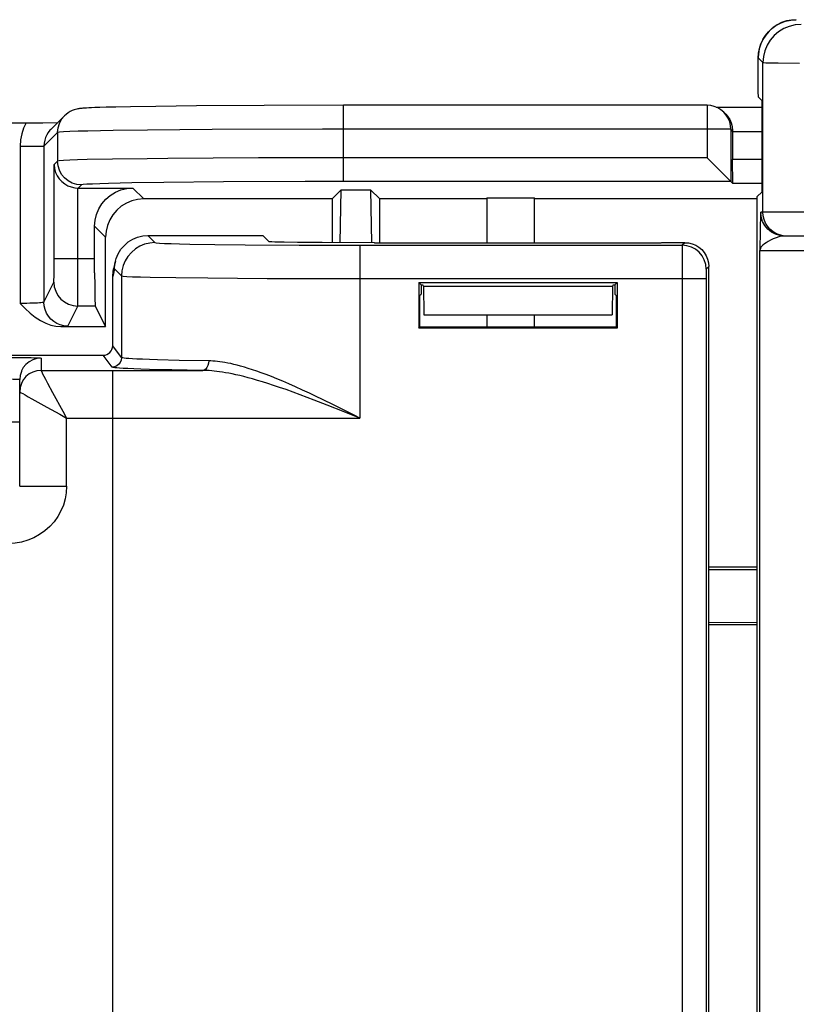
# Model space of a CAD drawing. Header units: millimetres. Extents: x 0 to 210, y 0 to 297.
# Tile 12 of 43: x 60.87 to 66.29, y 154.79 to 161.68. Entities that reach past the tile are written whole.
import ezdxf

# ---------------------------------------------------------------- set-up
doc = ezdxf.new("R2010")
doc.units = ezdxf.units.MM
doc.header["$LTSCALE"] = 19.36
doc.layers.get('0').update_dxf_attribs({"linetype": 'CONTINUOUS'})

msp = doc.modelspace()

# ---------------------------------------------------------------- linework, layer by layer
at = {"color": 9, "linetype": 'Continuous'}
for p, q in [((66.255293, 161.672262), (66.294426, 161.675156)), ((66.027782, 161.408512), (66.061212, 161.375082)), ((66.061212, 160.328472), (66.061212, 161.375082)), ((66.168365, 161.373029), (66.317179, 161.372146)), ((63.129885, 160.542985), (63.129885, 161.076275)), ((65.67061, 161.076261), (65.67061, 160.709637)), ((61.130057, 160.885923), (61.034123, 160.78999)), ((61.130057, 160.885923), (61.130057, 160.685952)), ((61.51806, 160.899819), (61.340973, 160.896344)), ((61.75864, 160.903076), (61.51806, 160.899819)), ((62.210422, 160.906922), (61.75864, 160.903076)), ((62.983214, 160.909548), (62.210422, 160.906922)), ((65.837263, 160.909609), (62.983214, 160.909548)), ((65.837263, 160.909609), (65.837263, 160.542985)), ((65.848694, 160.898178), (65.837263, 160.909609)), ((60.867471, 160.78999), (60.867471, 159.690831)), ((60.867471, 160.78999), (61.034123, 160.78999)), ((61.034123, 160.78999), (61.034123, 159.699445)), ((61.106091, 159.959047), (61.106179, 160.662074)), ((61.130057, 160.685952), (61.106179, 160.662074)), ((61.514475, 160.699788), (61.337703, 160.696294)), ((62.53501, 160.708551), (61.901399, 160.704576)), ((65.67061, 160.709637), (62.53501, 160.708551)), ((61.296709, 160.519299), (61.274985, 160.497575)), ((61.649178, 160.533136), (61.486624, 160.529641)), ((61.872165, 160.536438), (61.649178, 160.533136)), ((62.290875, 160.540324), (61.872165, 160.536438)), ((62.860994, 160.542725), (62.290875, 160.540324)), ((65.837263, 160.542985), (62.860994, 160.542725)), ((61.272508, 159.8312), (61.272832, 160.497575)), ((61.655585, 160.497575), (61.731947, 160.421213)), ((69.165618, 160.328472), (66.046154, 160.328472)), ((61.388941, 160.230931), (61.465303, 160.154569)), ((66.041757, 160.205562), (66.039394, 160.061805)), ((61.761706, 160.165382), (61.810865, 160.116223)), ((62.228922, 160.103223), (62.440353, 160.100933)), ((65.515318, 160.115636), (65.497387, 160.097705)), ((66.21283, 160.161805), (66.193314, 160.160188)), ((62.440353, 160.100933), (62.819685, 160.098548)), ((62.819685, 160.098548), (65.497387, 160.097705)), ((63.244075, 160.097705), (63.244075, 158.889193)), ((65.496965, 160.066881), (65.496561, 159.930473)), ((66.039394, 144.028472), (66.039394, 160.061805)), ((66.039394, 160.061805), (67.03197, 160.061805)), ((61.106179, 160.005942), (61.388941, 160.005942)), ((61.105855, 159.918571), (61.106091, 159.959047)), ((61.528495, 159.931967), (61.515303, 159.877973)), ((61.528495, 159.931967), (61.577552, 159.88291)), ((65.496561, 159.930473), (65.496761, 152.366525)), ((65.663307, 159.899232), (65.663189, 159.874197)), ((65.68197, 159.948984), (65.664039, 159.931053)), ((61.034123, 159.699445), (61.104055, 159.839332)), ((61.271964, 159.73986), (61.272508, 159.8312)), ((61.577552, 159.88291), (61.577552, 159.312132)), ((61.956427, 159.871243), (62.181418, 159.8687)), ((62.181418, 159.8687), (62.595356, 159.865872)), ((62.595356, 159.865872), (65.663178, 159.864392)), ((65.663189, 159.874197), (65.66322, 152.505437)), ((61.200776, 159.532836), (61.270707, 159.672723)), ((61.39319, 159.672723), (61.270707, 159.672723)), ((61.577552, 159.312132), (61.515303, 159.395133)), ((61.015303, 159.308353), (61.015303, 159.222588)), ((61.510891, 159.245475), (61.448646, 159.328472)), ((62.187257, 159.289132), (61.979926, 159.292811)), ((61.015303, 159.222588), (62.144984, 159.222476)), ((61.515303, 153.1678), (61.515303, 159.222476)), ((62.144984, 159.222476), (61.92936, 159.226154)), ((61.095365, 159.066904), (61.166231, 158.937509)), ((63.01466, 158.980354), (62.924876, 159.015125)), ((63.063634, 158.978904), (62.981352, 159.019076)), ((61.055263, 158.965062), (61.144785, 158.915969)), ((61.166231, 158.937509), (61.193309, 158.889238)), ((63.133873, 158.933233), (63.01466, 158.980354)), ((63.244075, 158.889193), (63.133873, 158.933233)), ((61.144785, 158.915969), (61.193211, 158.88914)), ((61.193211, 158.411805), (61.193211, 158.889238)), ((61.193211, 158.889238), (63.244075, 158.889193)), ((60.865303, 158.411805), (61.193211, 158.411805))]:
    msp.add_line(p, q, dxfattribs=at)
at = {"color": 7, "linetype": 'Continuous'}
for p, q in [((66.027782, 161.171825), (66.027782, 161.408512)), ((66.029269, 161.133972), (66.027782, 161.171825)), ((61.817102, 161.069043), (61.640629, 161.0663)), ((62.101145, 161.072147), (61.817102, 161.069043)), ((62.57384, 161.075146), (62.101145, 161.072147)), ((63.129885, 161.076275), (62.57384, 161.075146)), ((65.67061, 161.076261), (63.129885, 161.076261)), ((66.029269, 161.133972), (66.055012, 161.108229)), ((66.055012, 160.472363), (66.055012, 161.108229)), ((61.178858, 161.003774), (61.083039, 160.907955)), ((61.34955, 161.058223), (61.333175, 161.057354)), ((61.368263, 161.059086), (61.34955, 161.058223)), ((61.389504, 161.059946), (61.368263, 161.059086)), ((61.426448, 161.061237), (61.389504, 161.059946)), ((61.469837, 161.062525), (61.426448, 161.061237)), ((61.53812, 161.064227), (61.469837, 161.062525)), ((61.640629, 161.0663), (61.53812, 161.064227)), ((65.735206, 161.062705), (66.055012, 161.062705)), ((65.801407, 161.014514), (65.788462, 161.02746)), ((65.801398, 161.01451), (65.814599, 160.999592)), ((65.814599, 160.999592), (65.828907, 160.977886)), ((60.293856, 160.954546), (60.939373, 160.954569)), ((60.939373, 160.954569), (61.02786, 160.954929)), ((61.02786, 160.954929), (61.130963, 160.955879)), ((65.828907, 160.977886), (65.839686, 160.953597)), ((65.848637, 160.893857), (65.848694, 160.898178)), ((65.848637, 160.893857), (65.848637, 160.698278)), ((65.848637, 160.893857), (66.055012, 160.893857)), ((65.820146, 160.560028), (65.725894, 160.654354)), ((65.850818, 160.52943), (65.848637, 160.698278)), ((66.055012, 160.698278), (65.848637, 160.698278)), ((65.850818, 160.52943), (65.837263, 160.542985)), ((66.055012, 160.52943), (65.850818, 160.52943)), ((61.272832, 160.497575), (61.655585, 160.497575)), ((63.048637, 160.421213), (63.112919, 160.485495)), ((63.105658, 160.115698), (63.112919, 160.485495)), ((63.112919, 160.485495), (63.317688, 160.485495)), ((63.317688, 160.485495), (63.324958, 160.115228)), ((63.38197, 160.421213), (63.317688, 160.485495)), ((66.055012, 160.472363), (66.01884, 160.436191)), ((63.048637, 160.421213), (61.731947, 160.421213)), ((63.048637, 160.421213), (63.048637, 160.115688)), ((63.38197, 160.111857), (63.38197, 160.421213)), ((64.13197, 160.421213), (63.38197, 160.421213)), ((64.13197, 160.42994), (64.13197, 160.111181)), ((64.13197, 160.42994), (64.465303, 160.42994)), ((64.465303, 160.111181), (64.465303, 160.42994)), ((66.018841, 160.421213), (64.465303, 160.421213)), ((66.018817, 160.436145), (66.018817, 143.654132)), ((66.018841, 160.436145), (66.01884, 160.436191)), ((61.389147, 159.904602), (61.388941, 160.230931)), ((61.465303, 159.528472), (61.465303, 160.154569)), ((61.761706, 160.165382), (62.565557, 160.165382)), ((62.608844, 160.122096), (62.565557, 160.165382)), ((62.980451, 160.115855), (62.80663, 160.116967)), ((63.345728, 160.115636), (62.980451, 160.115855)), ((63.347483, 160.113003), (63.345728, 160.115636)), ((65.267215, 160.111404), (63.430058, 160.111404)), ((65.310328, 160.111778), (65.267215, 160.111404)), ((65.515318, 160.115636), (65.351546, 160.115636)), ((69.165618, 160.161805), (66.212806, 160.161805)), ((61.535166, 159.987443), (61.52199, 159.933515)), ((61.389147, 159.904602), (61.389747, 159.812854)), ((65.68197, 152.441293), (65.68197, 159.948984)), ((61.515303, 159.395133), (61.515303, 159.877973)), ((63.65557, 159.838204), (63.65557, 159.518739)), ((63.65557, 159.838204), (63.672152, 159.821623)), ((63.65557, 159.838204), (65.041703, 159.838204)), ((65.025121, 159.821623), (65.041703, 159.838204)), ((65.041703, 159.838204), (65.041703, 159.518739)), ((61.389747, 159.812854), (61.390684, 159.739385)), ((63.672152, 159.821623), (63.672152, 159.756047)), ((63.672152, 159.820568), (63.680195, 159.820237)), ((63.680195, 159.820237), (63.683123, 159.819893)), ((63.688515, 159.811805), (63.683123, 159.819893)), ((63.688515, 159.811805), (63.689523, 159.611805)), ((63.688515, 159.811805), (65.008758, 159.811805)), ((65.008758, 159.811805), (65.00775, 159.611805)), ((65.01415, 159.819893), (65.008758, 159.811805)), ((65.025121, 159.821623), (65.025121, 159.756047)), ((63.661243, 159.745138), (63.672152, 159.756047)), ((63.661243, 159.745138), (63.661243, 159.524411)), ((65.03603, 159.745138), (65.025121, 159.756047)), ((65.03603, 159.745138), (65.03603, 159.524411)), ((61.39319, 159.672723), (61.465303, 159.528472)), ((63.689523, 159.611805), (65.00775, 159.611805)), ((64.13197, 159.611805), (64.13197, 159.524411)), ((64.465303, 159.524411), (64.465303, 159.611805)), ((61.153583, 159.528472), (61.465303, 159.528472)), ((63.65557, 159.518739), (63.661243, 159.524411)), ((65.041703, 159.518739), (63.65557, 159.518739)), ((65.03603, 159.524411), (63.661243, 159.524411)), ((65.03603, 159.524411), (65.041703, 159.518739)), ((60.525531, 159.328472), (61.448646, 159.328472)), ((60.79517, 159.3134), (60.871232, 159.312827)), ((60.868185, 159.187634), (60.865303, 159.158375)), ((60.865303, 158.411805), (60.865303, 159.158375)), ((60.52101, 158.861805), (60.865303, 158.861805)), ((66.018817, 157.845138), (65.68197, 157.845138)), ((65.68197, 157.830503), (66.018817, 157.828867)), ((65.68197, 157.459774), (66.018817, 157.46141)), ((65.68197, 157.445138), (66.018817, 157.445138))]:
    msp.add_line(p, q, dxfattribs=at)
for points in [[(66.294426, 161.675177), (66.259778, 161.672908), (66.22549, 161.666111), (66.192041, 161.654739), (66.160166, 161.638914), (66.130529, 161.618861), (66.103773, 161.594957), (66.080479, 161.567684), (66.061101, 161.537624), (66.045995, 161.505424), (66.035369, 161.471753), (66.029327, 161.437327), (66.027761, 161.408512)], [(65.788462, 161.02746), (65.767801, 161.045002), (65.745369, 161.058565), (65.721253, 161.068389), (65.696131, 161.0743), (65.67061, 161.076261)], [(61.333175, 161.057354), (61.325795, 161.056915), (61.3189, 161.056469), (61.312455, 161.056014), (61.306385, 161.055544), (61.300643, 161.055053), (61.295106, 161.054525), (61.289709, 161.053947), (61.28422, 161.053278), (61.278546, 161.052482), (61.272201, 161.05144), (61.26482, 161.04999), (61.255982, 161.047868), (61.245057, 161.044596), (61.232498, 161.039849), (61.218504, 161.033166), (61.203738, 161.024274), (61.189003, 161.013117), (61.178956, 161.003873)], [(65.837263, 160.909609), (65.835195, 160.935809), (65.829036, 160.96135), (65.818951, 160.985582), (65.805168, 161.007954), (65.788462, 161.02746)], [(65.839686, 160.953597), (65.8462, 160.927065), (65.848694, 160.898178)], [(61.082982, 160.907898), (61.077087, 160.901693), (61.064397, 160.885775), (61.053934, 160.868793), (61.045598, 160.850748), (61.039848, 160.833276)], [(61.106179, 160.662074), (61.10903, 160.633849), (61.11643, 160.607262), (61.127713, 160.583056), (61.142365, 160.561406), (61.16001, 160.542462), (61.180061, 160.526625), (61.20187, 160.51416), (61.225166, 160.505075), (61.249755, 160.49947), (61.274985, 160.497575)], [(65.725894, 160.654354), (65.699387, 160.681155), (65.67061, 160.709637)], [(65.837263, 160.542985), (65.835242, 160.545038), (65.820146, 160.560028)], [(61.388941, 160.230931), (61.392363, 160.273142), (61.401992, 160.313335), (61.418057, 160.351964), (61.439864, 160.387665), (61.467079, 160.419437), (61.498851, 160.446652), (61.534552, 160.468459), (61.573181, 160.484525), (61.613374, 160.494153), (61.655585, 160.497575)], [(61.731947, 160.421213), (61.689736, 160.41779), (61.649544, 160.408162), (61.610915, 160.392097), (61.575213, 160.370289), (61.543441, 160.343075), (61.516227, 160.311303), (61.494419, 160.275601), (61.478354, 160.236972), (61.468726, 160.19678), (61.465303, 160.154569)], [(66.212806, 160.161805), (66.180292, 160.165008), (66.149029, 160.174493), (66.120216, 160.189895), (66.107029, 160.199681)], [(61.535166, 159.987444), (61.539837, 160.003919), (61.553848, 160.037841), (61.573022, 160.069172), (61.59682, 160.097049), (61.624694, 160.120858), (61.656038, 160.140047), (61.689976, 160.154063), (61.72555, 160.162556), (61.76191, 160.165382)], [(62.80663, 160.116967), (62.714509, 160.118158), (62.677992, 160.118859), (62.648814, 160.119618), (62.62728, 160.120418), (62.614027, 160.121242), (62.608844, 160.122096)], [(63.430058, 160.111404), (63.386945, 160.111778), (63.370416, 160.112041), (63.357965, 160.112339), (63.350412, 160.112658), (63.347483, 160.113003)], [(65.34979, 160.113003), (65.346861, 160.112658), (65.339308, 160.112339), (65.326858, 160.112041), (65.310328, 160.111778)], [(65.515318, 160.115636), (65.541699, 160.113497), (65.56682, 160.107479), (65.590963, 160.097439), (65.613276, 160.083809), (65.633134, 160.0668), (65.650143, 160.046942), (65.663772, 160.024629), (65.673813, 160.000486), (65.679831, 159.975365), (65.68197, 159.948984)], [(61.528495, 159.931967), (61.531336, 159.968343), (61.535166, 159.987444)], [(61.515303, 159.877973), (61.518305, 159.915002), (61.522005, 159.933511)], [(65.01415, 159.819893), (65.017078, 159.820237), (65.024632, 159.820556), (65.025121, 159.820568)], [(60.867471, 159.690831), (60.902821, 159.655356), (60.938426, 159.623579), (60.974284, 159.595157), (61.010397, 159.571117), (61.047004, 159.552391), (61.083389, 159.538917), (61.118835, 159.530975), (61.153583, 159.528472)], [(61.390684, 159.739385), (61.391253, 159.711828), (61.391869, 159.691151), (61.392513, 159.678211), (61.39319, 159.672723)], [(61.448646, 159.328472), (61.461887, 159.329837), (61.474156, 159.333546), (61.485659, 159.339736), (61.49578, 159.347994), (61.504039, 159.358116), (61.510229, 159.36962), (61.513938, 159.381891), (61.515303, 159.395133)], [(60.878546, 159.219989), (60.876721, 159.215769), (60.868185, 159.187634)], [(60.894003, 159.16083), (60.890588, 159.155935), (60.876724, 159.130003), (60.868186, 159.101864), (60.865303, 159.0726)]]:
    msp.add_lwpolyline(points, dxfattribs=at)
at = {"color": 9, "linetype": 'Continuous'}
for points in [[(66.060593, 161.536619), (66.078253, 161.564581), (66.099364, 161.590277), (66.123875, 161.613452), (66.151818, 161.633794), (66.18339, 161.65092), (66.218066, 161.663976), (66.255293, 161.672262)], [(66.327856, 161.641726), (66.286149, 161.638437), (66.245469, 161.628665), (66.206816, 161.61265), (66.171143, 161.590787), (66.139328, 161.563613), (66.112154, 161.531798), (66.09029, 161.496125), (66.074274, 161.457472), (66.064502, 161.416791), (66.061212, 161.375082)], [(66.027782, 161.408512), (66.029873, 161.441792), (66.036107, 161.474577), (66.046412, 161.506389)], [(66.061212, 161.375082), (66.066597, 161.374628), (66.080577, 161.374195), (66.102435, 161.373781), (66.168365, 161.373029)], [(61.130057, 160.885923), (61.133254, 160.918439), (61.142734, 160.949705), (61.158133, 160.978519), (61.178858, 161.003774)], [(60.910912, 160.954546), (60.892468, 160.917103), (60.879079, 160.877196), (60.870747, 160.834825), (60.867471, 160.78999)], [(61.340973, 160.896344), (61.272952, 160.894523), (61.216394, 160.892591), (61.172365, 160.890529), (61.14246, 160.888303), (61.130057, 160.885923)], [(61.039848, 160.833276), (61.035486, 160.811233), (61.034123, 160.78999)], [(61.337703, 160.696294), (61.270519, 160.694478), (61.214897, 160.692561), (61.171667, 160.690518), (61.142266, 160.68831), (61.130057, 160.685952)], [(61.296709, 160.519299), (61.2642, 160.522507), (61.232941, 160.531993), (61.204131, 160.547395), (61.178878, 160.568121), (61.158153, 160.593374), (61.142751, 160.622183), (61.133264, 160.653443), (61.130057, 160.685952)], [(61.901399, 160.704576), (61.757434, 160.703091), (61.514475, 160.699788)], [(61.486624, 160.529641), (61.425466, 160.527826), (61.374106, 160.525908), (61.334852, 160.523865), (61.309222, 160.521658), (61.296709, 160.519299)], [(66.046154, 160.328472), (66.045365, 160.323217), (66.044625, 160.312467), (66.043932, 160.295335), (66.043294, 160.274479), (66.042727, 160.252079), (66.041757, 160.205562)], [(66.107029, 160.199681), (66.094963, 160.210623), (66.074238, 160.235879), (66.058838, 160.264693), (66.049356, 160.295958), (66.046154, 160.328472)], [(66.227865, 160.161805), (66.201794, 160.163857), (66.176366, 160.169962), (66.152206, 160.17997), (66.129909, 160.193635), (66.110024, 160.21062), (66.09304, 160.230507), (66.079376, 160.252806), (66.069369, 160.276969), (66.063264, 160.302399), (66.061212, 160.328472)], [(61.810865, 160.116223), (61.774371, 160.113345), (61.738776, 160.104795), (61.704955, 160.090782), (61.673741, 160.071651), (61.645903, 160.047874), (61.622125, 160.020036), (61.602995, 159.988822), (61.588981, 159.955001), (61.58043, 159.919405), (61.577552, 159.88291)], [(61.810865, 160.116223), (61.819912, 160.114378), (61.841771, 160.112586), (61.87661, 160.110844), (61.923924, 160.109161), (61.98352, 160.107539), (62.054633, 160.105999), (62.228922, 160.103223)], [(66.193314, 160.160188), (66.173366, 160.155809), (66.152712, 160.149363), (66.132751, 160.141558), (66.114298, 160.133107), (66.097673, 160.124385), (66.083289, 160.115681), (66.07108, 160.107155), (66.061095, 160.098868), (66.053176, 160.090881), (66.047219, 160.083189), (66.043038, 160.075797), (66.040482, 160.06864), (66.039394, 160.061805)], [(65.497387, 160.097705), (65.497275, 160.095432), (65.497168, 160.089444), (65.496965, 160.066881)], [(65.664039, 159.931053), (65.660832, 159.963561), (65.651346, 159.994821), (65.635944, 160.02363), (65.615219, 160.048883), (65.589966, 160.069609), (65.561156, 160.085011), (65.529896, 160.094498), (65.497387, 160.097705)], [(61.104055, 159.839332), (61.10433, 159.84127), (61.104594, 159.845625), (61.104848, 159.852458), (61.105088, 159.861589), (61.105312, 159.872904), (61.105516, 159.886262), (61.105855, 159.918571)], [(65.664039, 159.931053), (65.663928, 159.930384), (65.66382, 159.928693), (65.663716, 159.92595), (65.663617, 159.922246), (65.663526, 159.917629), (65.663442, 159.912198), (65.663307, 159.899232)], [(61.104055, 159.839332), (61.107266, 159.806836), (61.116756, 159.775588), (61.132159, 159.746788), (61.152885, 159.721543), (61.178136, 159.700822), (61.206944, 159.685422), (61.238201, 159.675934), (61.270707, 159.672723)], [(61.577552, 159.88291), (61.58771, 159.881065), (61.613489, 159.879272), (61.654068, 159.87753), (61.709016, 159.875848), (61.778257, 159.874226), (61.956427, 159.871243)], [(61.034123, 159.699445), (61.032512, 159.698337), (61.028387, 159.697287), (61.022047, 159.696295), (61.013584, 159.69536), (61.003011, 159.694478), (60.99021, 159.693655), (60.97489, 159.692885), (60.957104, 159.692201), (60.936672, 159.691623), (60.914385, 159.691184), (60.891228, 159.690924), (60.867471, 159.690831)], [(61.200776, 159.532836), (61.174711, 159.534895), (61.149288, 159.541004), (61.125132, 159.551013), (61.102838, 159.564676), (61.082955, 159.581655), (61.065971, 159.601533), (61.052305, 159.623821), (61.042294, 159.647971), (61.036183, 159.673388), (61.034123, 159.699445)], [(61.270707, 159.672723), (61.270982, 159.676456), (61.271246, 159.685309), (61.2715, 159.69898), (61.271964, 159.73986)], [(61.153583, 159.528472), (61.167418, 159.529142), (61.178911, 159.529839), (61.188103, 159.530565), (61.194867, 159.53131), (61.199077, 159.532066), (61.200776, 159.532836)], [(60.871232, 159.312827), (60.923075, 159.31213), (60.945269, 159.311716), (60.963778, 159.311287), (60.97893, 159.310855), (60.991164, 159.310411), (61.001128, 159.30995), (61.008518, 159.30946), (61.013232, 159.308926), (61.015303, 159.308353)], [(61.015303, 159.308353), (60.98604, 159.305471), (60.957901, 159.296936), (60.931968, 159.283077), (60.909237, 159.264425), (60.890583, 159.241698), (60.878546, 159.219989)], [(61.577552, 159.312132), (61.575277, 159.294882), (61.568616, 159.278808), (61.558022, 159.265004), (61.544217, 159.254411), (61.528141, 159.24775), (61.510891, 159.245475)], [(61.979926, 159.292811), (61.829521, 159.296528), (61.771776, 159.298346), (61.72394, 159.300123), (61.684805, 159.301841), (61.65331, 159.303501), (61.62848, 159.305095), (61.609448, 159.306624), (61.595449, 159.308088), (61.585823, 159.309491), (61.579999, 159.31084), (61.577552, 159.312132)], [(62.187257, 159.289132), (62.185695, 159.272025), (62.181406, 159.256063), (62.174677, 159.242316), (62.165959, 159.231705), (62.155835, 159.22494), (62.144984, 159.222476)], [(62.981352, 159.019076), (62.937153, 159.040311), (62.890212, 159.06254), (62.842256, 159.08487), (62.794317, 159.106671), (62.747686, 159.1274), (62.704091, 159.146199), (62.663009, 159.163376), (62.6246, 159.178889), (62.588494, 159.192932), (62.554423, 159.205659), (62.522263, 159.217148), (62.491835, 159.22751), (62.463057, 159.236807), (62.435814, 159.245118), (62.410041, 159.2525), (62.385663, 159.259019), (62.362599, 159.264732), (62.340774, 159.269703), (62.320106, 159.273983), (62.300517, 159.277633), (62.281931, 159.280697), (62.26427, 159.283227), (62.247459, 159.285259), (62.231424, 159.286837), (62.216092, 159.287989), (62.201364, 159.288759), (62.187257, 159.289132)], [(61.015303, 159.222588), (60.986045, 159.219706), (60.957909, 159.211173), (60.931977, 159.197315), (60.909245, 159.178663), (60.894003, 159.16083)], [(61.015266, 159.222588), (61.016078, 159.219536), (61.019463, 159.211753), (61.025437, 159.199337), (61.03407, 159.182229), (61.045483, 159.160247), (61.059549, 159.133542), (61.095365, 159.066904)], [(61.92936, 159.226154), (61.772939, 159.229871), (61.712852, 159.23169), (61.663135, 159.233466), (61.622395, 159.235185), (61.589679, 159.236845), (61.563816, 159.238438), (61.544063, 159.239967), (61.529465, 159.241431), (61.519493, 159.242835), (61.513196, 159.244183), (61.510891, 159.245475)], [(62.924876, 159.015125), (62.876066, 159.033661), (62.826184, 159.052257), (62.776343, 159.070454), (62.727831, 159.087698), (62.682495, 159.103371), (62.639767, 159.117679), (62.59982, 159.130604), (62.562271, 159.142309), (62.526836, 159.152913), (62.49339, 159.162489), (62.461745, 159.171123), (62.431817, 159.178871), (62.403483, 159.185797), (62.376679, 159.191949), (62.351326, 159.19738), (62.32734, 159.202142), (62.304641, 159.206283), (62.283147, 159.209852), (62.262774, 159.212892), (62.243445, 159.215446), (62.225077, 159.217553), (62.207594, 159.219248), (62.190917, 159.220562), (62.174973, 159.221523), (62.15965, 159.222155), (62.144984, 159.222476)], [(60.715303, 159.163612), (60.735673, 159.163559), (60.755236, 159.163423), (60.77375, 159.163197), (60.790755, 159.162901), (60.80596, 159.162547), (60.819189, 159.162153), (60.830286, 159.161739), (60.839541, 159.16131), (60.847077, 159.160878), (60.853233, 159.160433), (60.858159, 159.159973), (60.861911, 159.159483), (60.864408, 159.158949), (60.865303, 159.158375)], [(60.865303, 159.07256), (60.867579, 159.070882), (60.874496, 159.06663), (60.88611, 159.059817), (60.902515, 159.050398), (60.923831, 159.038283), (60.949952, 159.023618), (61.055263, 158.965062)], [(63.244075, 158.889193), (63.208805, 158.906826), (63.063634, 158.978904)], [(61.193211, 158.411805), (61.190646, 158.367115), (61.183163, 158.323472), (61.170683, 158.280618), (61.153443, 158.239327), (61.131533, 158.200122), (61.105317, 158.163494), (61.075047, 158.12999), (61.041151, 158.099965), (61.003971, 158.073862), (60.964014, 158.051955), (60.921706, 158.034617), (60.877631, 158.022005), (60.832605, 158.014436), (60.786357, 158.011805)]]:
    msp.add_lwpolyline(points, dxfattribs=at)

doc.saveas('drawing.dxf')
